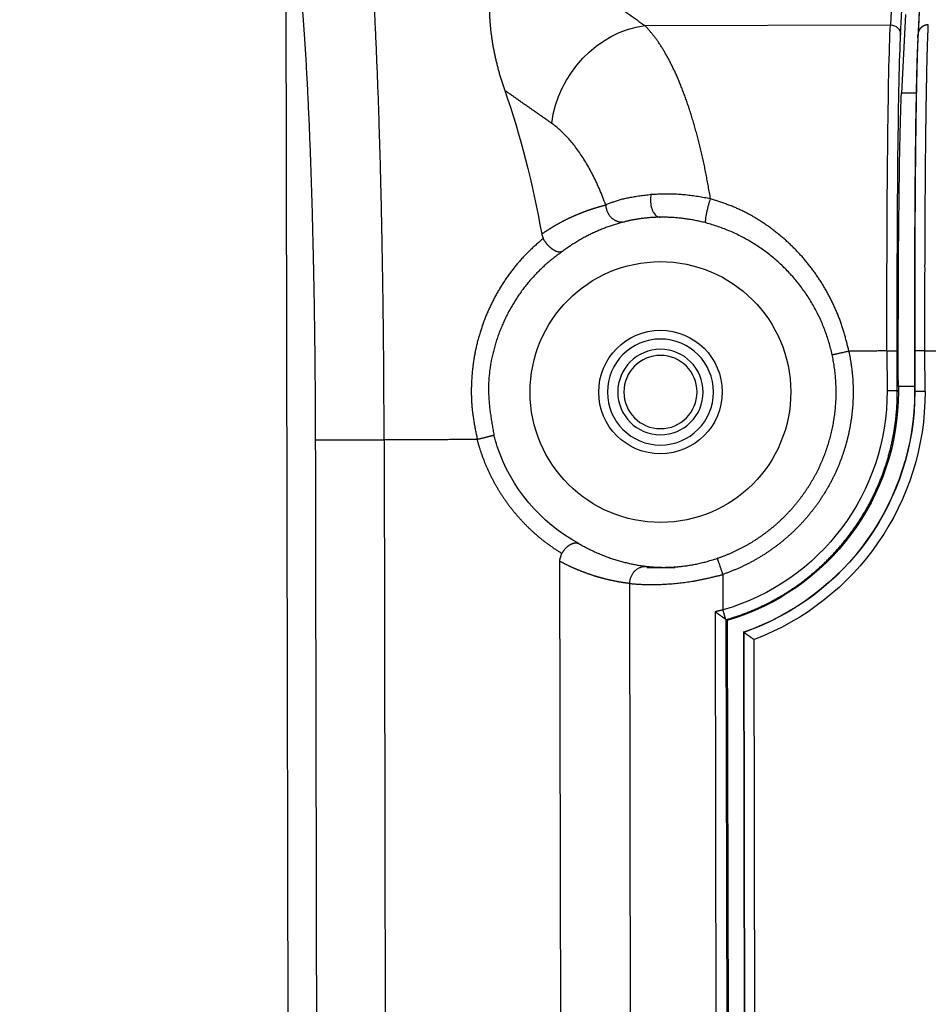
# Model space of a CAD drawing. Header units: millimetres. Extents: x 40090 to 187415, y -53271 to 40260.
# Tile 108 of 256: x 71683 to 71710, y 14468 to 14497. Entities that reach past the tile are written whole.
import ezdxf

# ---------------------------------------------------------------- set-up
doc = ezdxf.new("R2010")
doc.units = ezdxf.units.MM
doc.layers.add('AVM_projektor', color=6, linetype='Continuous')
doc.layers.add('AVM_reproduktor', color=6, linetype='Continuous')
doc.styles.add('AVM', font='arial.ttf')
doc.dimstyles.new('AVM-1_50', dxfattribs={"dimscale": 40, "dimtxt": 2.5, "dimasz": 2.5, "dimexe": 1.25, "dimexo": 0.625, "dimtad": 1, "dimdec": 0, "dimrnd": 1, "dimtxsty": 'AVM', "dimcen": 2.5, "dimclrd": 256, "dimclre": 256, "dimclrt": 256, "dimadec": 0, "dimazin": 0, "dimtfac": 1, "dimtdec": 0, "dimtmove": 0, "dimatfit": 3, "dimfxl": 0, "dimarcsym": 0})

# ---------------------------------------------------------------- blocks, each defined once
blk = doc.blocks.new('PT-FW430-bottom')
for p, q in [((-213.003, 322.967), (-174.378, 322.967)), ((-197.924, 320.125), (95.719, 320.125)), ((95.669, 315.011), (-194.374, 315.011)), ((95.287, 312.974), (-193.722, 312.974)), ((-209.986, 312.503), (-209.986, 305.345)), ((-194.183, 312.475), (-194.183, 311.658)), ((-192.893, 310.484), (82.395, 310.484)), ((82.095, 310.161), (-192.663, 310.161)), ((-192.64, 310.132), (82.065, 310.132)), ((-192.295, 309.66), (81.893, 309.66)), ((-192.29, 309.652), (81.886, 309.652)), ((81.586, 309.353), (-192.079, 309.353)), ((-212.363, 305.218), (-209.986, 305.345)), ((-200.484, 305.462), (-199.33, 305.462)), ((-199.33, 305.462), (-199.33, 305.162)), ((-209.701, 305.045), (-212.089, 304.918)), ((-199.33, 305.162), (-200.484, 305.162)), ((-199.444, 304.66), (-199.444, 305.132)), ((-199.444, 305.132), (-199.3, 305.132)), ((-199.3, 305.132), (-199.33, 305.162)), ((-210.288, 304.902), (-207.993, 305.024)), ((-207.993, 304.596), (-207.993, 305.024)), ((-212.094, 304.41), (-209.719, 304.537)), ((-211.986, 304.418), (-209.606, 304.544)), ((-200.483, 304.66), (-199.3, 304.66)), ((-200.483, 304.652), (-199.3, 304.652)), ((-199.3, 304.66), (-199.3, 304.652)), ((-199.3, 304.353), (-199.3, 304.652)), ((-199.3, 304.353), (-200.483, 304.353)), ((-200.483, 304.353), (-200.483, 73.888))]:
    blk.add_line(p, q)
for radius in [1.545, 1.245, 1.067]:
    blk.add_circle((-199.3, 312.067), radius)
for radius, start, end in [(5.015, 71.6875, 75.5486), (5.015, 28.4341, 71.6875), (3.8, 0, 180), (1.8, 0, 180), (3.8, 180, 0), (1.8, 180, 0), (6.605, 269.7474, 344.0849), (6.935, 270, 343.7989), (7.407, 270, 341.0367), (7.414, 270, 340.9957), (7.714, 270, 339.4017)]:
    blk.add_arc((-199.3, 312.067), radius, start, end)
for centre, major_axis, ratio, start_param, end_param in [((-197.919, 322.94), (-17.003, 0), 0.466301, 0.929092, 1.21073), ((-207.135, 312.503), (-2.454, -1.726), 0.868752, 4.163965, 5.60269), ((-200.484, 305.292), (-10, 0), 0.016931, 4.712358, 5.966351), ((-209.701, 305.345), (-0.016, 0.3), 0.950082, 1.520143, 3.085501), ((-200.484, 304.992), (-9.7, 0), 0.017455, 4.712357, 5.966351), ((-199.444, 304.975), (-9, 0), 0.017455, 4.712391, 5.965301)]:
    blk.add_ellipse(centre, major_axis=major_axis, ratio=ratio, start_param=start_param, end_param=end_param)
for points, start_tangent, end_tangent in [([(-197.923, 322.122), (-198.379, 322.122), (-198.835, 322.124), (-199.289, 322.125), (-199.743, 322.128), (-200.194, 322.131), (-200.644, 322.135), (-201.091, 322.14), (-201.535, 322.145), (-201.976, 322.151), (-202.413, 322.158), (-202.846, 322.166), (-203.274, 322.174), (-203.697, 322.183), (-204.115, 322.192), (-204.528, 322.202), (-204.934, 322.213), (-205.334, 322.225), (-205.726, 322.237), (-206.112, 322.25), (-206.49, 322.263), (-206.86, 322.277), (-207.222, 322.291), (-207.575, 322.307), (-207.919, 322.322), (-208.254, 322.338), (-208.58, 322.355), (-208.896, 322.372), (-209.201, 322.39), (-209.496, 322.408), (-209.781, 322.427), (-210.054, 322.446), (-210.316, 322.465), (-210.567, 322.485), (-210.806, 322.506), (-211.034, 322.526), (-211.249, 322.547), (-211.452, 322.569), (-211.642, 322.591), (-211.82, 322.612), (-211.985, 322.635), (-212.137, 322.657), (-212.276, 322.68), (-212.401, 322.703), (-212.514, 322.726), (-212.612, 322.749), (-212.698, 322.773), (-212.769, 322.796), (-212.827, 322.82), (-212.872, 322.844), (-212.902, 322.868)], (-1, 0.000014), (-0.741379, 0.671086)), ([(95.802, 322.122), (76.22, 322.122), (56.638, 322.122), (37.057, 322.122), (17.475, 322.122), (-2.107, 322.122), (-21.688, 322.122), (-41.27, 322.122), (-60.852, 322.122), (-80.434, 322.122), (-100.015, 322.122), (-119.597, 322.122), (-139.179, 322.122), (-158.76, 322.122), (-178.342, 322.122), (-197.924, 322.122)], (-1, 0), (-1, 0)), ([(-197.924, 322.122), (-197.924, 322.112), (-197.924, 322.094), (-197.924, 322.069), (-197.924, 322.037), (-197.924, 321.998), (-197.924, 321.952), (-197.924, 321.9), (-197.924, 321.841), (-197.924, 321.776), (-197.924, 321.704), (-197.924, 321.627), (-197.924, 321.545), (-197.924, 321.457), (-197.924, 321.364), (-197.924, 321.266), (-197.924, 321.164), (-197.924, 321.058), (-197.924, 320.949), (-197.924, 320.837), (-197.924, 320.722), (-197.924, 320.605), (-197.924, 320.487), (-197.924, 320.367), (-197.924, 320.246), (-197.924, 320.125)], (0, -1), (0, -1)), ([(-197.924, 320.125), (-198.393, 320.126), (-198.861, 320.127), (-199.329, 320.128), (-199.796, 320.13), (-200.261, 320.132), (-200.725, 320.135), (-201.186, 320.139), (-201.645, 320.144), (-202.101, 320.149), (-202.554, 320.155), (-203.003, 320.161), (-203.449, 320.168), (-203.89, 320.175), (-204.327, 320.183), (-204.759, 320.191), (-205.186, 320.2), (-205.607, 320.21), (-206.023, 320.22), (-206.432, 320.23), (-206.835, 320.242), (-207.231, 320.253), (-207.62, 320.265), (-208.002, 320.278), (-208.375, 320.291), (-208.741, 320.305), (-209.099, 320.319), (-209.449, 320.333), (-209.789, 320.348), (-210.121, 320.364), (-210.444, 320.379), (-210.758, 320.396), (-211.061, 320.412), (-211.355, 320.429), (-211.639, 320.447), (-211.912, 320.465), (-212.175, 320.483), (-212.427, 320.501), (-212.667, 320.52), (-212.896, 320.539), (-213.114, 320.558), (-213.319, 320.578), (-213.512, 320.598), (-213.693, 320.618), (-213.862, 320.638), (-214.018, 320.658), (-214.163, 320.679), (-214.295, 320.7), (-214.416, 320.721), (-214.524, 320.742), (-214.62, 320.763), (-214.7, 320.784), (-214.765, 320.806), (-214.817, 320.827), (-214.86, 320.849), (-214.9, 320.87)], (-0.999999, 0.001593), (-0.864833, 0.50206)), ([(-197.924, 317.407), (-197.924, 317.588), (-197.924, 317.77), (-197.924, 317.951), (-197.924, 318.132), (-197.924, 318.313), (-197.924, 318.494), (-197.924, 318.675), (-197.924, 318.857), (-197.924, 319.038), (-197.924, 319.219), (-197.924, 319.4), (-197.924, 319.581), (-197.924, 319.762), (-197.924, 319.944), (-197.924, 320.125)], (0, 1), (0, 1)), ([(-203.784, 315.477), (-203.699, 315.574), (-203.613, 315.67), (-203.527, 315.765), (-203.439, 315.859), (-203.35, 315.951), (-203.258, 316.041), (-203.164, 316.129), (-203.068, 316.214), (-202.969, 316.296), (-202.868, 316.376), (-202.765, 316.454), (-202.661, 316.529), (-202.554, 316.602), (-202.447, 316.672), (-202.337, 316.741), (-202.227, 316.806), (-202.114, 316.87), (-202, 316.931), (-201.885, 316.989), (-201.768, 317.045), (-201.65, 317.098), (-201.531, 317.149), (-201.41, 317.197), (-201.289, 317.242), (-201.166, 317.284), (-201.042, 317.324), (-200.917, 317.361), (-200.791, 317.395), (-200.664, 317.426), (-200.536, 317.455), (-200.408, 317.48), (-200.279, 317.503), (-200.15, 317.523), (-200.02, 317.54), (-199.889, 317.554), (-199.758, 317.565), (-199.627, 317.573), (-199.495, 317.579), (-199.363, 317.581), (-199.231, 317.581), (-199.099, 317.577), (-198.967, 317.57), (-198.836, 317.56), (-198.705, 317.546), (-198.574, 317.528), (-198.443, 317.508), (-198.313, 317.485), (-198.183, 317.46), (-198.054, 317.434), (-197.924, 317.407)], (0.659831, 0.751414), (0.979098, -0.203389)), ([(-198.05, 316.915), (-198.049, 316.922), (-198.047, 316.93), (-198.044, 316.94), (-198.041, 316.953), (-198.037, 316.967), (-198.033, 316.983), (-198.028, 317.002), (-198.023, 317.022), (-198.017, 317.045), (-198.011, 317.071), (-198.003, 317.098), (-197.996, 317.128), (-197.988, 317.159), (-197.979, 317.192), (-197.97, 317.226), (-197.961, 317.262), (-197.952, 317.298), (-197.943, 317.334), (-197.933, 317.371), (-197.924, 317.407)], (0.242949, 0.970039), (0.249554, 0.968361)), ([(-194.6, 314.952), (-194.65, 315.032), (-194.701, 315.111), (-194.754, 315.189), (-194.808, 315.266), (-194.863, 315.342), (-194.92, 315.417), (-194.977, 315.492), (-195.036, 315.565), (-195.097, 315.637), (-195.158, 315.708), (-195.221, 315.778), (-195.285, 315.848), (-195.35, 315.915), (-195.416, 315.982), (-195.484, 316.048), (-195.552, 316.113), (-195.622, 316.176), (-195.693, 316.238), (-195.764, 316.299), (-195.837, 316.359), (-195.911, 316.417), (-195.985, 316.475), (-196.061, 316.53), (-196.138, 316.585), (-196.215, 316.638), (-196.294, 316.69), (-196.373, 316.741), (-196.453, 316.79), (-196.534, 316.838), (-196.616, 316.885), (-196.699, 316.93), (-196.782, 316.973), (-196.866, 317.016), (-196.951, 317.056), (-197.037, 317.096), (-197.123, 317.134), (-197.21, 317.17), (-197.297, 317.205), (-197.385, 317.239), (-197.474, 317.27), (-197.563, 317.301), (-197.652, 317.33), (-197.742, 317.357), (-197.833, 317.383), (-197.924, 317.407)], (-0.52317, 0.852228), (-0.968367, 0.24953)), ([(-212.363, 315.882), (-212.354, 316.034), (-212.327, 316.177), (-212.285, 316.307), (-212.231, 316.424), (-212.167, 316.524), (-212.095, 316.606), (-212.018, 316.675), (-211.939, 316.733), (-211.856, 316.782), (-211.771, 316.824), (-211.684, 316.861), (-211.596, 316.893), (-211.506, 316.921), (-211.414, 316.945), (-211.322, 316.966), (-211.228, 316.984), (-211.134, 316.999), (-211.038, 317.01), (-210.94, 317.019), (-210.842, 317.026), (-210.743, 317.031), (-210.643, 317.034), (-210.542, 317.035), (-210.44, 317.034), (-210.337, 317.031), (-210.232, 317.027), (-210.127, 317.02), (-210.021, 317.012), (-209.914, 317.003), (-209.806, 316.991), (-209.697, 316.977), (-209.587, 316.962), (-209.476, 316.945), (-209.365, 316.925), (-209.253, 316.904), (-209.14, 316.881), (-209.026, 316.857), (-208.912, 316.83), (-208.797, 316.801), (-208.682, 316.771), (-208.566, 316.738), (-208.449, 316.704), (-208.332, 316.668), (-208.215, 316.629), (-208.097, 316.589)], (-0.001309, 0.999999), (0.944288, -0.329122)), ([(-203.404, 314.916), (-203.314, 315.037), (-203.224, 315.157), (-203.131, 315.275), (-203.035, 315.39), (-202.934, 315.501), (-202.83, 315.609), (-202.723, 315.714), (-202.612, 315.815), (-202.498, 315.913), (-202.382, 316.007), (-202.263, 316.098), (-202.141, 316.186), (-202.017, 316.27), (-201.89, 316.35), (-201.76, 316.426), (-201.629, 316.499), (-201.495, 316.567), (-201.358, 316.632), (-201.22, 316.692), (-201.079, 316.749), (-200.936, 316.802), (-200.791, 316.851), (-200.644, 316.896), (-200.495, 316.936), (-200.346, 316.972), (-200.195, 317.003), (-200.043, 317.029), (-199.89, 317.05), (-199.737, 317.066), (-199.584, 317.076), (-199.43, 317.08), (-199.276, 317.078), (-199.123, 317.071), (-198.969, 317.059), (-198.815, 317.043), (-198.662, 317.023), (-198.509, 317), (-198.355, 316.976), (-198.202, 316.95), (-198.048, 316.923)], (0.590849, 0.806782), (0.984814, -0.173612)), ([(-207.135, 315.222), (-207.199, 315.313), (-207.264, 315.404), (-207.328, 315.495), (-207.392, 315.586), (-207.456, 315.677), (-207.52, 315.769), (-207.584, 315.86), (-207.648, 315.951), (-207.712, 316.042), (-207.776, 316.133), (-207.84, 316.224), (-207.905, 316.316), (-207.969, 316.407), (-208.033, 316.498), (-208.097, 316.589)], (-0.575184, 0.818024), (-0.575184, 0.818024)), ([(-212.363, 315.882), (-212.204, 315.657), (-212.046, 315.431), (-211.887, 315.206), (-211.729, 314.981), (-211.57, 314.756), (-211.412, 314.53), (-211.253, 314.305), (-211.095, 314.08), (-210.937, 313.854), (-210.778, 313.629), (-210.62, 313.404), (-210.461, 313.179), (-210.303, 312.953), (-210.144, 312.728), (-209.986, 312.503)], (0.575244, -0.817982), (0.575244, -0.817982)), ([(-203.911, 315.519), (-203.927, 315.496), (-203.943, 315.474), (-203.958, 315.451), (-203.974, 315.428), (-203.989, 315.405), (-204.004, 315.382), (-204.019, 315.359), (-204.034, 315.336), (-204.048, 315.313), (-204.063, 315.29), (-204.077, 315.267), (-204.091, 315.244), (-204.105, 315.221), (-204.119, 315.198), (-204.133, 315.175), (-204.146, 315.152), (-204.16, 315.129), (-204.173, 315.106), (-204.186, 315.082), (-204.199, 315.059), (-204.212, 315.036), (-204.225, 315.013), (-204.237, 314.99), (-204.25, 314.967), (-204.262, 314.943), (-204.275, 314.92), (-204.287, 314.897), (-204.299, 314.874), (-204.31, 314.85), (-204.322, 314.827), (-204.334, 314.804), (-204.345, 314.781), (-204.357, 314.757), (-204.368, 314.734), (-204.379, 314.711), (-204.39, 314.687), (-204.401, 314.664), (-204.411, 314.641), (-204.422, 314.617), (-204.432, 314.594), (-204.443, 314.571), (-204.453, 314.547), (-204.463, 314.524), (-204.473, 314.5), (-204.483, 314.477), (-204.493, 314.453), (-204.502, 314.43), (-204.512, 314.407), (-204.521, 314.383), (-204.53, 314.36), (-204.539, 314.336), (-204.548, 314.313), (-204.557, 314.289), (-204.566, 314.266), (-204.575, 314.242), (-204.583, 314.219), (-204.592, 314.195), (-204.6, 314.172), (-204.608, 314.148), (-204.616, 314.125), (-204.624, 314.101), (-204.632, 314.077), (-204.64, 314.054), (-204.648, 314.03), (-204.655, 314.007), (-204.662, 313.983), (-204.67, 313.96), (-204.677, 313.936), (-204.684, 313.912), (-204.691, 313.889), (-204.698, 313.865), (-204.705, 313.842), (-204.711, 313.818), (-204.718, 313.794), (-204.724, 313.771), (-204.73, 313.747), (-204.736, 313.723), (-204.743, 313.7), (-204.749, 313.676), (-204.755, 313.652)], (-0.568027, -0.82301), (-0.245109, -0.969495)), ([(-203.91, 315.519), (-203.9, 315.516), (-203.89, 315.513), (-203.878, 315.51), (-203.867, 315.506), (-203.854, 315.502), (-203.841, 315.497), (-203.828, 315.493), (-203.814, 315.488), (-203.799, 315.482), (-203.784, 315.477)], (0.962305, -0.271972), (0.938101, -0.346361)), ([(-203.405, 314.914), (-203.401, 314.923), (-203.397, 314.93), (-203.394, 314.938), (-203.391, 314.946), (-203.389, 314.954), (-203.387, 314.963), (-203.386, 314.973), (-203.385, 314.983), (-203.384, 314.994), (-203.384, 315.006), (-203.385, 315.018), (-203.386, 315.03), (-203.388, 315.042), (-203.391, 315.054), (-203.394, 315.067), (-203.398, 315.079), (-203.403, 315.092), (-203.408, 315.105), (-203.414, 315.118), (-203.42, 315.131), (-203.428, 315.145), (-203.436, 315.159), (-203.444, 315.173), (-203.454, 315.187), (-203.464, 315.202), (-203.475, 315.217), (-203.486, 315.232), (-203.498, 315.247), (-203.511, 315.262), (-203.525, 315.278), (-203.539, 315.293), (-203.554, 315.308), (-203.569, 315.323), (-203.585, 315.338), (-203.601, 315.353), (-203.618, 315.367), (-203.635, 315.381), (-203.653, 315.395), (-203.671, 315.408), (-203.69, 315.421), (-203.708, 315.433), (-203.727, 315.444), (-203.746, 315.455), (-203.765, 315.466), (-203.784, 315.477)], (0.428415, 0.903582), (-0.872253, 0.489055)), ([(-204.755, 313.652), (-204.977, 313.736), (-205.192, 313.823), (-205.398, 313.914), (-205.594, 314.009), (-205.782, 314.106), (-205.961, 314.207), (-206.13, 314.311), (-206.29, 314.417), (-206.441, 314.526), (-206.582, 314.637), (-206.713, 314.75), (-206.834, 314.866), (-206.945, 314.983), (-207.045, 315.102), (-207.135, 315.222)], (-0.941363, 0.337395), (-0.576962, 0.816771)), ([(-204.265, 313.098), (-204.233, 313.22), (-204.197, 313.343), (-204.159, 313.466), (-204.117, 313.588), (-204.071, 313.711), (-204.022, 313.833), (-203.97, 313.955), (-203.913, 314.076), (-203.853, 314.197), (-203.789, 314.318), (-203.72, 314.439), (-203.648, 314.559), (-203.571, 314.678), (-203.49, 314.797), (-203.404, 314.916)], (0.24208, 0.970256), (0.597312, 0.802009)), ([(-194.6, 314.952), (-194.62, 314.938), (-194.64, 314.925), (-194.659, 314.911), (-194.678, 314.898), (-194.697, 314.884), (-194.716, 314.87), (-194.733, 314.855), (-194.75, 314.841), (-194.767, 314.826), (-194.782, 314.81), (-194.796, 314.794), (-194.809, 314.779), (-194.822, 314.763), (-194.833, 314.747), (-194.844, 314.731), (-194.854, 314.715), (-194.863, 314.699), (-194.872, 314.684), (-194.879, 314.669), (-194.886, 314.653), (-194.892, 314.638), (-194.897, 314.623), (-194.901, 314.608), (-194.905, 314.594), (-194.907, 314.579), (-194.909, 314.566), (-194.909, 314.552), (-194.909, 314.539), (-194.908, 314.526), (-194.906, 314.514), (-194.903, 314.502), (-194.9, 314.49), (-194.897, 314.478), (-194.894, 314.466), (-194.89, 314.455)], (-0.829001, -0.559247), (0.304085, -0.952645)), ([(-194.379, 315.011), (-194.395, 315.009), (-194.412, 315.007), (-194.43, 315.003), (-194.45, 314.999), (-194.471, 314.993), (-194.494, 314.987), (-194.518, 314.979), (-194.544, 314.971), (-194.571, 314.962), (-194.6, 314.952)], (-0.995879, -0.090693), (-0.941189, -0.33788)), ([(-193.722, 312.974), (-193.726, 313.002), (-193.729, 313.029), (-193.733, 313.057), (-193.736, 313.084), (-193.74, 313.111), (-193.744, 313.139), (-193.748, 313.166), (-193.753, 313.194), (-193.757, 313.221), (-193.762, 313.248), (-193.766, 313.276), (-193.771, 313.303), (-193.776, 313.33), (-193.781, 313.358), (-193.787, 313.385), (-193.792, 313.412), (-193.798, 313.44), (-193.803, 313.467), (-193.809, 313.494), (-193.815, 313.522), (-193.821, 313.549), (-193.827, 313.576), (-193.834, 313.604), (-193.84, 313.631), (-193.847, 313.658), (-193.854, 313.686), (-193.861, 313.713), (-193.868, 313.74), (-193.875, 313.767), (-193.882, 313.795), (-193.89, 313.822), (-193.898, 313.849), (-193.905, 313.876), (-193.913, 313.904), (-193.922, 313.931), (-193.93, 313.958), (-193.938, 313.985), (-193.947, 314.013), (-193.956, 314.04), (-193.964, 314.067), (-193.973, 314.094), (-193.983, 314.121), (-193.992, 314.148), (-194.001, 314.176), (-194.011, 314.203), (-194.021, 314.23), (-194.031, 314.257), (-194.041, 314.284), (-194.051, 314.311), (-194.061, 314.338), (-194.072, 314.365), (-194.083, 314.392), (-194.094, 314.419), (-194.105, 314.446), (-194.116, 314.473), (-194.127, 314.5), (-194.139, 314.527), (-194.15, 314.554), (-194.162, 314.581), (-194.174, 314.608), (-194.186, 314.635), (-194.199, 314.662), (-194.211, 314.689), (-194.224, 314.716), (-194.237, 314.743), (-194.25, 314.77), (-194.263, 314.797), (-194.276, 314.824), (-194.289, 314.851), (-194.303, 314.877), (-194.317, 314.904), (-194.331, 314.931), (-194.345, 314.958), (-194.36, 314.984), (-194.374, 315.011)], (-0.121635, 0.992575), (-0.474053, 0.880496)), ([(-194.89, 314.455), (-194.816, 314.325), (-194.747, 314.195), (-194.682, 314.065), (-194.622, 313.934), (-194.566, 313.803), (-194.514, 313.672), (-194.466, 313.54), (-194.422, 313.408), (-194.382, 313.276), (-194.346, 313.144), (-194.314, 313.011), (-194.285, 312.879), (-194.26, 312.746), (-194.239, 312.613), (-194.221, 312.481)], (0.507224, -0.861814), (0.121712, -0.992565)), ([(-205.054, 312.335), (-205.043, 312.418), (-205.033, 312.5), (-205.022, 312.581), (-205.011, 312.661), (-205, 312.74), (-204.988, 312.818), (-204.976, 312.893), (-204.963, 312.966), (-204.949, 313.036), (-204.935, 313.104), (-204.919, 313.168), (-204.903, 313.23), (-204.886, 313.288), (-204.868, 313.345), (-204.85, 313.399), (-204.832, 313.452), (-204.813, 313.503), (-204.793, 313.553), (-204.774, 313.603), (-204.755, 313.652)], (0.125037, 0.992152), (0.369377, 0.92928)), ([(-204.755, 313.652), (-204.725, 313.65), (-204.696, 313.647), (-204.667, 313.641), (-204.638, 313.634), (-204.609, 313.626), (-204.581, 313.616), (-204.554, 313.605), (-204.528, 313.593), (-204.502, 313.579), (-204.478, 313.564), (-204.455, 313.548), (-204.433, 313.531), (-204.412, 313.512), (-204.392, 313.493), (-204.373, 313.473), (-204.356, 313.452), (-204.339, 313.43), (-204.324, 313.408), (-204.311, 313.385), (-204.299, 313.361), (-204.288, 313.336), (-204.279, 313.311), (-204.271, 313.285), (-204.265, 313.258), (-204.261, 313.231), (-204.258, 313.204), (-204.257, 313.177), (-204.258, 313.151), (-204.261, 313.124), (-204.265, 313.098)], (0.998997, -0.044786), (-0.194005, -0.981)), ([(-204.394, 312.067), (-204.393, 312.12), (-204.392, 312.173), (-204.39, 312.224), (-204.387, 312.275), (-204.384, 312.325), (-204.381, 312.373), (-204.377, 312.421), (-204.372, 312.468), (-204.368, 312.514), (-204.362, 312.559), (-204.357, 312.603), (-204.351, 312.645), (-204.346, 312.687), (-204.339, 312.728), (-204.333, 312.767), (-204.327, 312.805), (-204.32, 312.842), (-204.313, 312.878), (-204.306, 312.913), (-204.3, 312.947), (-204.293, 312.979), (-204.286, 313.01), (-204.279, 313.041), (-204.272, 313.07), (-204.265, 313.098)], (0.013085, 0.999914), (0.242189, 0.970229)), ([(-193.722, 312.974), (-193.762, 312.972), (-193.802, 312.967), (-193.842, 312.958), (-193.881, 312.947), (-193.919, 312.933), (-193.956, 312.916), (-193.992, 312.896), (-194.026, 312.874), (-194.057, 312.85), (-194.087, 312.823), (-194.114, 312.794), (-194.138, 312.763), (-194.159, 312.731), (-194.177, 312.697), (-194.192, 312.662), (-194.204, 312.626), (-194.213, 312.59), (-194.219, 312.553), (-194.221, 312.517), (-194.221, 312.481)], (-0.999743, -0.022671), (0.071158, -0.997465)), ([(-193.722, 312.974), (-193.718, 312.929), (-193.714, 312.884), (-193.71, 312.836), (-193.707, 312.786), (-193.703, 312.733), (-193.7, 312.677), (-193.697, 312.618), (-193.695, 312.556), (-193.693, 312.492), (-193.692, 312.425), (-193.691, 312.356), (-193.691, 312.285), (-193.692, 312.212), (-193.693, 312.137), (-193.696, 312.059), (-193.699, 311.98), (-193.703, 311.899), (-193.708, 311.817), (-193.714, 311.732), (-193.722, 311.646), (-193.73, 311.559), (-193.74, 311.47), (-193.75, 311.38), (-193.763, 311.29), (-193.776, 311.198), (-193.791, 311.106), (-193.808, 311.013), (-193.826, 310.919), (-193.846, 310.825), (-193.866, 310.731), (-193.887, 310.636), (-193.91, 310.541), (-193.932, 310.446), (-193.955, 310.351), (-193.978, 310.256)], (0.091707, -0.995786), (-0.237111, -0.971482)), ([(-204.93, 310.596), (-205.108, 310.627), (-205.286, 310.659), (-205.462, 310.691), (-205.636, 310.723), (-205.809, 310.757), (-205.978, 310.792), (-206.145, 310.829), (-206.309, 310.866), (-206.47, 310.905), (-206.629, 310.945), (-206.786, 310.985), (-206.939, 311.027), (-207.091, 311.07), (-207.239, 311.113), (-207.385, 311.158), (-207.528, 311.203), (-207.668, 311.249), (-207.805, 311.296), (-207.939, 311.344), (-208.069, 311.393), (-208.197, 311.442), (-208.321, 311.493), (-208.443, 311.544), (-208.56, 311.595), (-208.675, 311.648), (-208.787, 311.701), (-208.895, 311.755), (-209, 311.809), (-209.101, 311.864), (-209.2, 311.92), (-209.295, 311.976), (-209.386, 312.033), (-209.474, 312.09), (-209.557, 312.148), (-209.637, 312.206), (-209.712, 312.265), (-209.783, 312.324), (-209.852, 312.383), (-209.92, 312.443), (-209.986, 312.503)], (-0.985311, 0.170767), (-0.740885, 0.671632)), ([(-204.93, 310.596), (-204.946, 310.688), (-204.962, 310.78), (-204.977, 310.871), (-204.992, 310.963), (-205.006, 311.053), (-205.019, 311.144), (-205.031, 311.233), (-205.042, 311.323), (-205.051, 311.411), (-205.058, 311.498), (-205.063, 311.585), (-205.067, 311.67), (-205.068, 311.755), (-205.069, 311.839), (-205.068, 311.923), (-205.067, 312.006), (-205.064, 312.089), (-205.061, 312.171), (-205.058, 312.253), (-205.054, 312.335)], (-0.173242, 0.984879), (0.045946, 0.998944)), ([(-205.054, 312.335), (-204.972, 312.346), (-204.882, 312.349), (-204.788, 312.341), (-204.694, 312.323), (-204.606, 312.295), (-204.529, 312.256), (-204.469, 312.212), (-204.427, 312.163), (-204.403, 312.114), (-204.394, 312.067)], (0.984348, 0.176236), (0.044865, -0.998993)), ([(-194.221, 312.481), (-194.218, 312.46), (-194.216, 312.438), (-194.213, 312.415), (-194.211, 312.391), (-194.208, 312.366), (-194.206, 312.34), (-194.204, 312.314), (-194.202, 312.286), (-194.2, 312.257), (-194.198, 312.227), (-194.197, 312.197), (-194.195, 312.165), (-194.194, 312.133), (-194.193, 312.099), (-194.192, 312.065)], (0.121739, -0.992562), (0.019787, -0.999804)), ([(-204.225, 310.728), (-204.244, 310.798), (-204.261, 310.868), (-204.277, 310.937), (-204.292, 311.007), (-204.306, 311.077), (-204.319, 311.147), (-204.331, 311.216), (-204.341, 311.285), (-204.351, 311.353), (-204.36, 311.421), (-204.368, 311.489), (-204.374, 311.556), (-204.38, 311.623), (-204.385, 311.689), (-204.388, 311.754), (-204.391, 311.818), (-204.393, 311.882), (-204.394, 311.944), (-204.395, 312.006), (-204.394, 312.067)], (-0.259927, 0.965628), (0.013035, 0.999915)), ([(-194.192, 312.065), (-194.191, 312.014), (-194.191, 311.96), (-194.192, 311.905), (-194.193, 311.848), (-194.195, 311.79), (-194.198, 311.73), (-194.201, 311.669), (-194.206, 311.606), (-194.211, 311.542), (-194.218, 311.477), (-194.225, 311.411), (-194.234, 311.344), (-194.243, 311.276), (-194.254, 311.207), (-194.266, 311.137), (-194.279, 311.066), (-194.293, 310.995), (-194.309, 310.923), (-194.326, 310.851), (-194.344, 310.778), (-194.363, 310.706), (-194.384, 310.633), (-194.405, 310.561), (-194.428, 310.488), (-194.452, 310.417)], (0.019772, -0.999805), (-0.322077, -0.946713)), ([(-204.225, 310.728), (-204.237, 310.736), (-204.266, 310.74), (-204.315, 310.739), (-204.383, 310.731), (-204.468, 310.717), (-204.564, 310.698), (-204.664, 310.674), (-204.762, 310.648), (-204.852, 310.622), (-204.93, 310.596)], (-0.724445, 0.689333), (-0.948441, -0.316955)), ([(-200.484, 306.571), (-200.608, 306.602), (-200.732, 306.633), (-200.856, 306.665), (-200.98, 306.699), (-201.102, 306.735), (-201.224, 306.773), (-201.345, 306.814), (-201.465, 306.858), (-201.583, 306.905), (-201.7, 306.955), (-201.816, 307.008), (-201.931, 307.063), (-202.044, 307.12), (-202.156, 307.18), (-202.267, 307.241), (-202.376, 307.305), (-202.484, 307.371), (-202.59, 307.439), (-202.694, 307.509), (-202.797, 307.582), (-202.898, 307.656), (-202.998, 307.733), (-203.095, 307.812), (-203.191, 307.892), (-203.285, 307.975), (-203.377, 308.06), (-203.468, 308.146), (-203.556, 308.235), (-203.642, 308.325), (-203.727, 308.417), (-203.809, 308.511), (-203.889, 308.607), (-203.967, 308.705), (-204.042, 308.804), (-204.116, 308.905), (-204.187, 309.007), (-204.256, 309.112), (-204.323, 309.217), (-204.388, 309.324), (-204.451, 309.433), (-204.511, 309.543), (-204.568, 309.655), (-204.622, 309.769), (-204.673, 309.883), (-204.721, 310), (-204.766, 310.118), (-204.809, 310.236), (-204.85, 310.356), (-204.891, 310.476), (-204.93, 310.596)], (-0.971526, 0.236934), (-0.311176, 0.950352)), ([(-200.378, 307.06), (-200.562, 307.103), (-200.745, 307.153), (-200.925, 307.21), (-201.102, 307.274), (-201.277, 307.343), (-201.449, 307.42), (-201.618, 307.502), (-201.783, 307.59), (-201.945, 307.684), (-202.103, 307.784), (-202.256, 307.889), (-202.406, 308), (-202.551, 308.116), (-202.691, 308.237), (-202.827, 308.363), (-202.958, 308.493), (-203.084, 308.628), (-203.205, 308.767), (-203.321, 308.911), (-203.432, 309.059), (-203.537, 309.21), (-203.637, 309.366), (-203.731, 309.525), (-203.82, 309.688), (-203.903, 309.854), (-203.98, 310.023), (-204.05, 310.195), (-204.115, 310.37), (-204.173, 310.548), (-204.225, 310.728)], (-0.977556, 0.210674), (-0.260014, 0.965605)), ([(-192.948, 310.256), (-192.944, 310.271), (-192.94, 310.286), (-192.936, 310.301), (-192.933, 310.317), (-192.929, 310.332), (-192.925, 310.347), (-192.921, 310.362), (-192.918, 310.378), (-192.914, 310.393), (-192.91, 310.408), (-192.907, 310.423), (-192.903, 310.439), (-192.9, 310.454), (-192.896, 310.469), (-192.893, 310.484)], (0.248573, 0.968613), (0.221119, 0.975247)), ([(-192.67, 310.175), (-192.675, 310.181), (-192.679, 310.188), (-192.684, 310.194), (-192.687, 310.2), (-192.691, 310.205), (-192.694, 310.209), (-192.697, 310.213), (-192.699, 310.217), (-192.702, 310.221), (-192.706, 310.226), (-192.709, 310.231), (-192.713, 310.236), (-192.716, 310.24), (-192.718, 310.244), (-192.721, 310.248), (-192.724, 310.252), (-192.727, 310.257), (-192.731, 310.262), (-192.734, 310.267), (-192.737, 310.271), (-192.74, 310.274), (-192.742, 310.278), (-192.746, 310.283), (-192.75, 310.288), (-192.754, 310.294), (-192.758, 310.3), (-192.762, 310.306), (-192.766, 310.312), (-192.77, 310.317), (-192.775, 310.323), (-192.779, 310.329), (-192.783, 310.335), (-192.788, 310.341), (-192.792, 310.348), (-192.797, 310.354), (-192.801, 310.36), (-192.806, 310.366), (-192.81, 310.373), (-192.815, 310.379), (-192.82, 310.386), (-192.824, 310.392), (-192.829, 310.399), (-192.834, 310.405), (-192.839, 310.412), (-192.844, 310.418), (-192.848, 310.425), (-192.853, 310.431), (-192.858, 310.438), (-192.863, 310.445), (-192.868, 310.451), (-192.873, 310.458), (-192.878, 310.465), (-192.883, 310.471), (-192.888, 310.478), (-192.893, 310.484)], (-0.558105, 0.82977), (-0.60063, 0.799527)), ([(-200.483, 306.576), (-200.389, 306.556), (-200.294, 306.539), (-200.199, 306.522), (-200.104, 306.508), (-200.009, 306.495), (-199.914, 306.484), (-199.818, 306.474), (-199.722, 306.466), (-199.626, 306.459), (-199.53, 306.455), (-199.434, 306.452), (-199.338, 306.45), (-199.242, 306.45), (-199.146, 306.452), (-199.05, 306.456), (-198.954, 306.461), (-198.858, 306.467), (-198.762, 306.476), (-198.666, 306.486), (-198.571, 306.497), (-198.476, 306.511), (-198.381, 306.526), (-198.286, 306.542), (-198.192, 306.56), (-198.098, 306.58), (-198.004, 306.602), (-197.91, 306.625), (-197.817, 306.649), (-197.725, 306.675), (-197.633, 306.703), (-197.541, 306.732), (-197.45, 306.763), (-197.36, 306.796), (-197.27, 306.83), (-197.181, 306.865), (-197.092, 306.902), (-197.004, 306.941), (-196.916, 306.981), (-196.83, 307.022), (-196.744, 307.065), (-196.658, 307.11), (-196.574, 307.156), (-196.49, 307.203), (-196.408, 307.252), (-196.326, 307.302), (-196.244, 307.354), (-196.164, 307.407), (-196.085, 307.461), (-196.007, 307.517), (-195.929, 307.574), (-195.853, 307.632), (-195.777, 307.692), (-195.703, 307.753), (-195.63, 307.815), (-195.557, 307.878), (-195.486, 307.943), (-195.416, 308.009), (-195.347, 308.076), (-195.28, 308.144), (-195.213, 308.214), (-195.148, 308.284), (-195.084, 308.356), (-195.021, 308.429), (-194.959, 308.502), (-194.899, 308.577), (-194.84, 308.653), (-194.782, 308.73), (-194.725, 308.808), (-194.67, 308.886), (-194.617, 308.966), (-194.564, 309.047), (-194.513, 309.128), (-194.464, 309.211), (-194.415, 309.294), (-194.369, 309.378), (-194.323, 309.463), (-194.279, 309.548), (-194.237, 309.634), (-194.196, 309.721), (-194.157, 309.809), (-194.119, 309.897), (-194.083, 309.986), (-194.048, 310.076), (-194.014, 310.166), (-193.983, 310.257)], (0.977582, -0.210554), (0.32222, 0.946665)), ([(-194.452, 310.417), (-194.481, 310.334), (-194.511, 310.252), (-194.543, 310.17), (-194.576, 310.089), (-194.61, 310.008), (-194.646, 309.928), (-194.684, 309.849), (-194.722, 309.77), (-194.762, 309.692), (-194.804, 309.615), (-194.846, 309.538), (-194.89, 309.462), (-194.935, 309.387), (-194.982, 309.313), (-195.03, 309.24), (-195.079, 309.167), (-195.129, 309.095), (-195.18, 309.024), (-195.233, 308.954), (-195.287, 308.885), (-195.342, 308.817), (-195.398, 308.749), (-195.455, 308.683), (-195.514, 308.618), (-195.574, 308.553), (-195.634, 308.49), (-195.696, 308.428), (-195.759, 308.367), (-195.823, 308.307), (-195.887, 308.248), (-195.953, 308.19), (-196.02, 308.133), (-196.088, 308.078), (-196.157, 308.023), (-196.226, 307.97), (-196.297, 307.918), (-196.368, 307.867), (-196.441, 307.818), (-196.514, 307.769), (-196.588, 307.722), (-196.663, 307.677), (-196.738, 307.632), (-196.814, 307.589), (-196.891, 307.547), (-196.969, 307.506), (-197.048, 307.467), (-197.127, 307.429), (-197.206, 307.393), (-197.287, 307.358), (-197.367, 307.324), (-197.449, 307.291), (-197.531, 307.261), (-197.613, 307.231), (-197.696, 307.203), (-197.78, 307.176), (-197.864, 307.151), (-197.948, 307.127), (-198.033, 307.104), (-198.118, 307.084), (-198.204, 307.064), (-198.289, 307.046), (-198.375, 307.029), (-198.462, 307.014), (-198.548, 307.001), (-198.635, 306.989), (-198.722, 306.978), (-198.809, 306.969), (-198.897, 306.961), (-198.984, 306.955), (-199.072, 306.95), (-199.159, 306.947), (-199.247, 306.946), (-199.335, 306.945), (-199.422, 306.947), (-199.51, 306.95), (-199.597, 306.954), (-199.685, 306.96), (-199.772, 306.967), (-199.859, 306.976), (-199.947, 306.986), (-200.033, 306.998), (-200.12, 307.011), (-200.206, 307.026), (-200.293, 307.042), (-200.378, 307.06)], (-0.322209, -0.946669), (-0.977582, 0.210557)), ([(-193.978, 310.256), (-194.027, 310.272), (-194.075, 310.288), (-194.121, 310.304), (-194.165, 310.319), (-194.208, 310.334), (-194.248, 310.347), (-194.286, 310.36), (-194.321, 310.372), (-194.352, 310.383), (-194.381, 310.392), (-194.405, 310.401), (-194.425, 310.408), (-194.441, 310.413), (-194.452, 310.417), (-194.458, 310.419)], (-0.946672, 0.3222), (-0.946672, 0.3222)), ([(-193.978, 310.256), (-193.91, 310.256), (-193.841, 310.256), (-193.772, 310.256), (-193.704, 310.256), (-193.635, 310.256), (-193.566, 310.256), (-193.498, 310.256), (-193.429, 310.256), (-193.36, 310.256), (-193.291, 310.256), (-193.223, 310.256), (-193.154, 310.256), (-193.085, 310.256), (-193.017, 310.256), (-192.948, 310.256)], (1, 0), (1, 0)), ([(-192.673, 310.177), (-192.678, 310.178), (-192.683, 310.18), (-192.689, 310.182), (-192.696, 310.184), (-192.703, 310.186), (-192.711, 310.188), (-192.72, 310.191), (-192.729, 310.193), (-192.739, 310.196), (-192.749, 310.199), (-192.76, 310.202), (-192.772, 310.205), (-192.783, 310.209), (-192.796, 310.212), (-192.808, 310.216), (-192.821, 310.219), (-192.834, 310.223), (-192.848, 310.227), (-192.862, 310.231), (-192.876, 310.235), (-192.89, 310.239), (-192.904, 310.243), (-192.919, 310.247), (-192.933, 310.251), (-192.948, 310.256)], (-0.961669, 0.274212), (-0.961669, 0.274212)), ([(-192.663, 310.162), (-192.682, 310.098), (-192.701, 310.034), (-192.721, 309.971), (-192.741, 309.908), (-192.762, 309.845), (-192.784, 309.782), (-192.806, 309.72), (-192.829, 309.658), (-192.852, 309.596), (-192.876, 309.535), (-192.9, 309.474), (-192.925, 309.413), (-192.951, 309.352), (-192.977, 309.292), (-193.004, 309.232), (-193.031, 309.172), (-193.059, 309.113), (-193.087, 309.054), (-193.116, 308.995), (-193.145, 308.936), (-193.175, 308.877), (-193.206, 308.819), (-193.237, 308.761), (-193.269, 308.704), (-193.301, 308.646), (-193.334, 308.589), (-193.368, 308.533), (-193.402, 308.476), (-193.436, 308.42), (-193.472, 308.364), (-193.507, 308.308), (-193.544, 308.253), (-193.581, 308.198), (-193.618, 308.143), (-193.656, 308.088), (-193.695, 308.034), (-193.734, 307.98), (-193.774, 307.927), (-193.814, 307.874), (-193.854, 307.821), (-193.895, 307.77), (-193.936, 307.718), (-193.978, 307.667), (-194.02, 307.616), (-194.063, 307.566), (-194.106, 307.516), (-194.15, 307.467), (-194.194, 307.418), (-194.238, 307.37), (-194.283, 307.322), (-194.329, 307.274), (-194.375, 307.227), (-194.421, 307.181), (-194.468, 307.134), (-194.515, 307.089), (-194.562, 307.043), (-194.61, 306.998), (-194.659, 306.954), (-194.708, 306.91), (-194.757, 306.866), (-194.807, 306.823), (-194.857, 306.781), (-194.908, 306.739), (-194.959, 306.697), (-195.011, 306.656), (-195.063, 306.615), (-195.115, 306.574), (-195.168, 306.534), (-195.221, 306.495), (-195.275, 306.456), (-195.33, 306.417), (-195.384, 306.379), (-195.439, 306.342), (-195.494, 306.305), (-195.55, 306.269), (-195.606, 306.233), (-195.662, 306.198), (-195.718, 306.163), (-195.774, 306.13), (-195.831, 306.096), (-195.888, 306.063), (-195.946, 306.031), (-196.003, 305.999), (-196.061, 305.968), (-196.119, 305.938), (-196.178, 305.908), (-196.237, 305.878), (-196.296, 305.849), (-196.355, 305.821), (-196.415, 305.793), (-196.474, 305.766), (-196.534, 305.74), (-196.595, 305.714), (-196.655, 305.688), (-196.716, 305.663), (-196.778, 305.639), (-196.839, 305.615), (-196.901, 305.592), (-196.963, 305.569), (-197.025, 305.547), (-197.088, 305.526), (-197.15, 305.505), (-197.214, 305.484), (-197.277, 305.465), (-197.341, 305.445), (-197.405, 305.427), (-197.469, 305.409), (-197.533, 305.392), (-197.597, 305.375), (-197.661, 305.359), (-197.726, 305.343), (-197.79, 305.329), (-197.855, 305.314), (-197.92, 305.301), (-197.985, 305.288), (-198.05, 305.276), (-198.115, 305.264), (-198.18, 305.253), (-198.245, 305.243), (-198.31, 305.233), (-198.375, 305.224), (-198.441, 305.215), (-198.506, 305.207), (-198.572, 305.2), (-198.638, 305.193), (-198.704, 305.187), (-198.769, 305.182), (-198.835, 305.177), (-198.901, 305.173), (-198.968, 305.17), (-199.034, 305.167), (-199.1, 305.165), (-199.167, 305.163), (-199.233, 305.162), (-199.3, 305.162)], (-0.275896, -0.961188), (-1, -0.00005)), ([(-192.663, 310.162), (-192.665, 310.165), (-192.667, 310.168), (-192.669, 310.171), (-192.671, 310.175), (-192.673, 310.178)], (-0.516326, 0.856392), (-0.516326, 0.856392)), ([(-192.663, 310.161), (-192.663, 310.162), (-192.663, 310.162), (-192.663, 310.162), (-192.663, 310.162), (-192.663, 310.162)], (-0.571342, 0.820712), (-0.124396, 0.992233)), ([(-192.663, 310.161), (-192.658, 310.156), (-192.654, 310.15), (-192.649, 310.144), (-192.645, 310.138), (-192.64, 310.132)], (0.601055, -0.799207), (0.601055, -0.799207)), ([(-192.079, 309.353), (-192.085, 309.36), (-192.09, 309.368), (-192.095, 309.375), (-192.1, 309.383), (-192.105, 309.39), (-192.111, 309.398), (-192.116, 309.405), (-192.121, 309.413), (-192.126, 309.42), (-192.131, 309.427), (-192.136, 309.434), (-192.141, 309.442), (-192.146, 309.449), (-192.151, 309.455), (-192.155, 309.462), (-192.16, 309.469), (-192.165, 309.476), (-192.169, 309.482), (-192.174, 309.488), (-192.178, 309.495), (-192.182, 309.501), (-192.186, 309.507), (-192.191, 309.512), (-192.194, 309.518), (-192.198, 309.523), (-192.202, 309.528), (-192.205, 309.533), (-192.209, 309.538), (-192.213, 309.544), (-192.216, 309.549), (-192.22, 309.554), (-192.224, 309.559), (-192.227, 309.564), (-192.23, 309.568), (-192.232, 309.572), (-192.235, 309.576), (-192.239, 309.58), (-192.242, 309.585), (-192.246, 309.59), (-192.249, 309.595), (-192.251, 309.599), (-192.254, 309.602), (-192.257, 309.606), (-192.26, 309.611), (-192.264, 309.616), (-192.267, 309.621), (-192.27, 309.625), (-192.273, 309.629), (-192.276, 309.633), (-192.279, 309.637), (-192.283, 309.642), (-192.287, 309.648), (-192.291, 309.654), (-192.295, 309.66), (-192.3, 309.667)], (-0.569349, 0.822096), (-0.580663, 0.814144)), ([(-192.295, 309.66), (-192.295, 309.659), (-192.294, 309.659), (-192.294, 309.658), (-192.294, 309.658), (-192.293, 309.657), (-192.293, 309.657), (-192.293, 309.656), (-192.292, 309.656), (-192.292, 309.655), (-192.291, 309.655), (-192.291, 309.654), (-192.291, 309.654), (-192.29, 309.653), (-192.29, 309.653), (-192.29, 309.652)], (0.580964, -0.813929), (0.580672, -0.814137)), ([(-200.377, 307.067), (-200.378, 307.061), (-200.381, 307.049), (-200.384, 307.033), (-200.389, 307.012), (-200.394, 306.987), (-200.4, 306.958), (-200.408, 306.925), (-200.415, 306.889), (-200.424, 306.85), (-200.433, 306.808), (-200.442, 306.764), (-200.452, 306.718), (-200.462, 306.671), (-200.473, 306.622), (-200.484, 306.571)], (-0.210566, -0.97758), (-0.210566, -0.97758)), ([(-200.484, 305.462), (-200.484, 305.536), (-200.484, 305.61), (-200.484, 305.684), (-200.484, 305.758), (-200.484, 305.832), (-200.484, 305.905), (-200.484, 305.979), (-200.484, 306.053), (-200.484, 306.127), (-200.484, 306.201), (-200.484, 306.275), (-200.484, 306.349), (-200.484, 306.423), (-200.484, 306.497), (-200.484, 306.571)], (0, 1), (0, 1)), ([(-200.484, 305.462), (-200.484, 305.451), (-200.484, 305.441), (-200.484, 305.431), (-200.484, 305.42), (-200.484, 305.41), (-200.484, 305.4), (-200.484, 305.39), (-200.484, 305.38), (-200.484, 305.37), (-200.484, 305.36), (-200.484, 305.35), (-200.484, 305.341), (-200.484, 305.331), (-200.484, 305.322), (-200.484, 305.313), (-200.484, 305.304), (-200.484, 305.296), (-200.484, 305.288), (-200.484, 305.28), (-200.484, 305.272), (-200.484, 305.265), (-200.484, 305.258), (-200.484, 305.251), (-200.484, 305.245), (-200.484, 305.239), (-200.484, 305.233), (-200.484, 305.228), (-200.484, 305.223), (-200.484, 305.218), (-200.484, 305.214), (-200.484, 305.21), (-200.484, 305.207), (-200.484, 305.204), (-200.484, 305.201), (-200.484, 305.198), (-200.484, 305.195), (-200.484, 305.192), (-200.484, 305.188), (-200.484, 305.184), (-200.484, 305.18), (-200.484, 305.175), (-200.484, 305.17), (-200.484, 305.166), (-200.484, 305.161), (-200.484, 305.156)], (0, -1), (0, -1)), ([(-199.3, 305.162), (-199.306, 305.162), (-199.312, 305.162), (-199.318, 305.162), (-199.324, 305.162), (-199.33, 305.162)], (-0.999998, 0.002127), (-0.999998, 0.002127)), ([(-199.33, 305.162), (-199.324, 305.156), (-199.318, 305.15), (-199.312, 305.144), (-199.306, 305.138), (-199.3, 305.132)], (0.706345, -0.707868), (0.706345, -0.707868)), ([(-209.986, 304.238), (-209.986, 304.248), (-209.985, 304.258), (-209.984, 304.268), (-209.983, 304.278), (-209.982, 304.288), (-209.98, 304.297), (-209.978, 304.307), (-209.976, 304.317), (-209.973, 304.327), (-209.97, 304.336), (-209.967, 304.346), (-209.963, 304.355), (-209.959, 304.364), (-209.955, 304.373), (-209.951, 304.382), (-209.946, 304.391), (-209.941, 304.399), (-209.936, 304.408), (-209.93, 304.416), (-209.925, 304.424), (-209.918, 304.432), (-209.912, 304.439), (-209.906, 304.447), (-209.899, 304.454), (-209.892, 304.461), (-209.885, 304.467), (-209.877, 304.473), (-209.87, 304.48), (-209.862, 304.485), (-209.854, 304.491), (-209.846, 304.496), (-209.837, 304.501), (-209.829, 304.506), (-209.82, 304.51), (-209.811, 304.514), (-209.803, 304.518), (-209.794, 304.521), (-209.785, 304.524), (-209.775, 304.527), (-209.766, 304.53), (-209.757, 304.532), (-209.747, 304.534), (-209.738, 304.535), (-209.728, 304.536), (-209.719, 304.537)], (-0.00189, 0.999998), (0.997842, 0.065657)), ([(-209.719, 304.537), (-209.69, 304.538), (-209.66, 304.54), (-209.63, 304.541), (-209.599, 304.543), (-209.567, 304.544), (-209.535, 304.546), (-209.502, 304.547), (-209.468, 304.549), (-209.433, 304.55), (-209.398, 304.552), (-209.361, 304.553), (-209.324, 304.554), (-209.287, 304.556), (-209.248, 304.557), (-209.209, 304.559), (-209.169, 304.56), (-209.129, 304.561), (-209.087, 304.563), (-209.045, 304.564), (-209.002, 304.565), (-208.959, 304.567), (-208.914, 304.568), (-208.869, 304.569), (-208.824, 304.571), (-208.777, 304.572), (-208.73, 304.573), (-208.682, 304.575), (-208.633, 304.576), (-208.584, 304.577), (-208.534, 304.579), (-208.483, 304.58), (-208.431, 304.581), (-208.379, 304.582), (-208.325, 304.584), (-208.272, 304.585), (-208.217, 304.586), (-208.161, 304.587), (-208.105, 304.589), (-208.049, 304.59), (-207.992, 304.591), (-207.934, 304.592), (-207.875, 304.593), (-207.816, 304.595), (-207.757, 304.596), (-207.697, 304.597), (-207.636, 304.598), (-207.575, 304.599), (-207.513, 304.6), (-207.451, 304.601), (-207.388, 304.603), (-207.325, 304.604), (-207.26, 304.605), (-207.196, 304.606), (-207.131, 304.607), (-207.065, 304.608), (-206.999, 304.609), (-206.932, 304.61), (-206.864, 304.611), (-206.796, 304.612), (-206.728, 304.613), (-206.659, 304.614), (-206.589, 304.615), (-206.519, 304.616), (-206.448, 304.617), (-206.377, 304.618), (-206.305, 304.619), (-206.232, 304.62), (-206.159, 304.621), (-206.085, 304.622), (-206.011, 304.623), (-205.936, 304.623), (-205.861, 304.624), (-205.785, 304.625), (-205.709, 304.626), (-205.632, 304.627), (-205.554, 304.628), (-205.476, 304.628), (-205.398, 304.629), (-205.32, 304.63), (-205.24, 304.631), (-205.161, 304.632), (-205.081, 304.632), (-205.001, 304.633), (-204.92, 304.634), (-204.839, 304.634), (-204.758, 304.635), (-204.677, 304.636), (-204.595, 304.636), (-204.513, 304.637), (-204.431, 304.638), (-204.348, 304.638), (-204.266, 304.639), (-204.183, 304.64), (-204.099, 304.64), (-204.016, 304.641), (-203.932, 304.641), (-203.848, 304.642), (-203.764, 304.642), (-203.679, 304.643), (-203.594, 304.643), (-203.509, 304.644), (-203.424, 304.644), (-203.338, 304.645), (-203.252, 304.645), (-203.166, 304.646), (-203.079, 304.646), (-202.993, 304.647), (-202.906, 304.647), (-202.818, 304.647), (-202.731, 304.648), (-202.643, 304.648), (-202.555, 304.648), (-202.467, 304.649), (-202.378, 304.649), (-202.289, 304.649), (-202.2, 304.65), (-202.111, 304.65), (-202.021, 304.65), (-201.931, 304.65), (-201.841, 304.651), (-201.751, 304.651), (-201.661, 304.651), (-201.571, 304.651), (-201.481, 304.651), (-201.39, 304.652), (-201.3, 304.652), (-201.21, 304.652), (-201.119, 304.652), (-201.028, 304.652), (-200.938, 304.652), (-200.847, 304.652), (-200.756, 304.652), (-200.665, 304.652), (-200.574, 304.652), (-200.483, 304.652)], (0.998598, 0.052934), (1, -0.000168)), ([(-209.606, 304.544), (-209.628, 304.543), (-209.651, 304.541), (-209.674, 304.54), (-209.696, 304.538), (-209.719, 304.537)], (-0.997845, -0.065621), (-0.997845, -0.065621)), ([(-209.606, 304.544), (-209.446, 304.552), (-209.263, 304.56), (-209.058, 304.568), (-208.831, 304.575), (-208.582, 304.582), (-208.31, 304.589), (-208.018, 304.596), (-207.709, 304.602), (-207.384, 304.609), (-207.042, 304.615), (-206.685, 304.62), (-206.31, 304.625), (-205.92, 304.63), (-205.517, 304.635), (-205.103, 304.639), (-204.676, 304.643), (-204.238, 304.646), (-203.787, 304.649), (-203.326, 304.652), (-202.858, 304.655), (-202.389, 304.656), (-201.916, 304.658), (-201.441, 304.659), (-200.964, 304.66), (-200.483, 304.66)], (0.99862, 0.05251), (1, -0.000038)), ([(-200.483, 304.66), (-200.483, 304.658), (-200.483, 304.657), (-200.483, 304.655), (-200.483, 304.654), (-200.483, 304.652)], (0, -1), (0, -1)), ([(-200.483, 304.353), (-200.483, 304.363), (-200.483, 304.373), (-200.483, 304.383), (-200.483, 304.393), (-200.483, 304.403), (-200.483, 304.413), (-200.483, 304.423), (-200.483, 304.432), (-200.483, 304.442), (-200.483, 304.452), (-200.483, 304.461), (-200.483, 304.47), (-200.483, 304.48), (-200.483, 304.489), (-200.483, 304.497), (-200.483, 304.506), (-200.483, 304.515), (-200.483, 304.523), (-200.483, 304.531), (-200.483, 304.538), (-200.483, 304.546), (-200.483, 304.553), (-200.483, 304.56), (-200.483, 304.566), (-200.483, 304.573), (-200.483, 304.578), (-200.483, 304.584), (-200.483, 304.589), (-200.483, 304.593), (-200.483, 304.598), (-200.483, 304.602), (-200.483, 304.605), (-200.483, 304.608), (-200.483, 304.611), (-200.483, 304.613), (-200.483, 304.616), (-200.483, 304.62), (-200.483, 304.624), (-200.483, 304.628), (-200.483, 304.632), (-200.483, 304.637), (-200.483, 304.641), (-200.483, 304.646), (-200.483, 304.651), (-200.483, 304.656)], (0.000168, 1), (0.000186, 1)), ([(-200.483, 304.353), (-200.571, 304.353), (-200.658, 304.353), (-200.745, 304.353), (-200.832, 304.353), (-200.919, 304.353), (-201.006, 304.353), (-201.092, 304.353), (-201.179, 304.353), (-201.266, 304.352), (-201.352, 304.352), (-201.439, 304.352), (-201.525, 304.352), (-201.612, 304.352), (-201.698, 304.352), (-201.785, 304.352), (-201.871, 304.351), (-201.957, 304.351), (-202.043, 304.351), (-202.129, 304.351), (-202.215, 304.35), (-202.3, 304.35), (-202.386, 304.35), (-202.471, 304.35), (-202.556, 304.349), (-202.64, 304.349), (-202.724, 304.349), (-202.808, 304.348), (-202.892, 304.348), (-202.976, 304.348), (-203.059, 304.347), (-203.142, 304.347), (-203.225, 304.346), (-203.308, 304.346), (-203.39, 304.346), (-203.472, 304.345), (-203.554, 304.345), (-203.636, 304.344), (-203.717, 304.344), (-203.798, 304.343), (-203.879, 304.343), (-203.96, 304.342), (-204.041, 304.342), (-204.121, 304.341), (-204.201, 304.341), (-204.281, 304.34), (-204.36, 304.34), (-204.44, 304.339), (-204.519, 304.339), (-204.598, 304.338), (-204.676, 304.337), (-204.755, 304.337), (-204.833, 304.336), (-204.911, 304.335), (-204.988, 304.335), (-205.066, 304.334), (-205.143, 304.334), (-205.22, 304.333), (-205.296, 304.332), (-205.373, 304.331), (-205.448, 304.331), (-205.524, 304.33), (-205.599, 304.329), (-205.673, 304.329), (-205.748, 304.328), (-205.822, 304.327), (-205.895, 304.326), (-205.968, 304.325), (-206.041, 304.325), (-206.113, 304.324), (-206.184, 304.323), (-206.256, 304.322), (-206.326, 304.321), (-206.396, 304.32), (-206.466, 304.32), (-206.535, 304.319), (-206.603, 304.318), (-206.671, 304.317), (-206.739, 304.316), (-206.806, 304.315), (-206.872, 304.314), (-206.938, 304.313), (-207.003, 304.312), (-207.068, 304.311), (-207.133, 304.31), (-207.197, 304.309), (-207.26, 304.308), (-207.323, 304.307), (-207.386, 304.307), (-207.448, 304.305), (-207.509, 304.304), (-207.57, 304.303), (-207.63, 304.302), (-207.69, 304.301), (-207.75, 304.3), (-207.809, 304.299), (-207.867, 304.298), (-207.925, 304.297), (-207.982, 304.296), (-208.039, 304.295), (-208.096, 304.294), (-208.152, 304.293), (-208.207, 304.292), (-208.262, 304.29), (-208.316, 304.289), (-208.37, 304.288), (-208.423, 304.287), (-208.476, 304.286), (-208.528, 304.285), (-208.579, 304.284), (-208.63, 304.282), (-208.68, 304.281), (-208.729, 304.28), (-208.778, 304.279), (-208.825, 304.278), (-208.873, 304.276), (-208.919, 304.275), (-208.965, 304.274), (-209.011, 304.273), (-209.055, 304.272), (-209.099, 304.27), (-209.143, 304.269), (-209.185, 304.268), (-209.227, 304.267), (-209.269, 304.265), (-209.309, 304.264), (-209.349, 304.263), (-209.389, 304.262), (-209.428, 304.26), (-209.466, 304.259), (-209.503, 304.258), (-209.54, 304.256), (-209.576, 304.255), (-209.612, 304.254), (-209.647, 304.252), (-209.681, 304.251), (-209.714, 304.25), (-209.747, 304.248), (-209.779, 304.247), (-209.811, 304.246), (-209.842, 304.244), (-209.872, 304.243), (-209.901, 304.242), (-209.93, 304.24), (-209.958, 304.239), (-209.986, 304.238)], (-1, 0.000163), (-0.99868, -0.051358))]:
    blk.add_spline(points, degree=3, dxfattribs=dict(start_tangent=start_tangent, end_tangent=end_tangent))

msp = doc.modelspace()

# ---------------------------------------------------------------- block references
at = {"layer": 'AVM_projektor', "xscale": -1, "rotation": 90.11045350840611}
msp.add_blockref('PT-FW430-bottom', (72014.158, 14287.489), dxfattribs=at)

# ---------------------------------------------------------------- leaders
at = {"layer": 'AVM_reproduktor', "annotation_type": 0, "has_hookline": 1, "hookline_direction": 1, "text_width": 371.214}
msp.add_leader([(71756.099, 14481.563), (71438.691, 14770.45), (71365.56, 14770.45)], dimstyle='AVM-1_50', override={"dimasz": 1.5, "dimgap": 0.625, "dimtad": 0, "dimclrd": 6}, dxfattribs=at)

doc.saveas('drawing.dxf')
